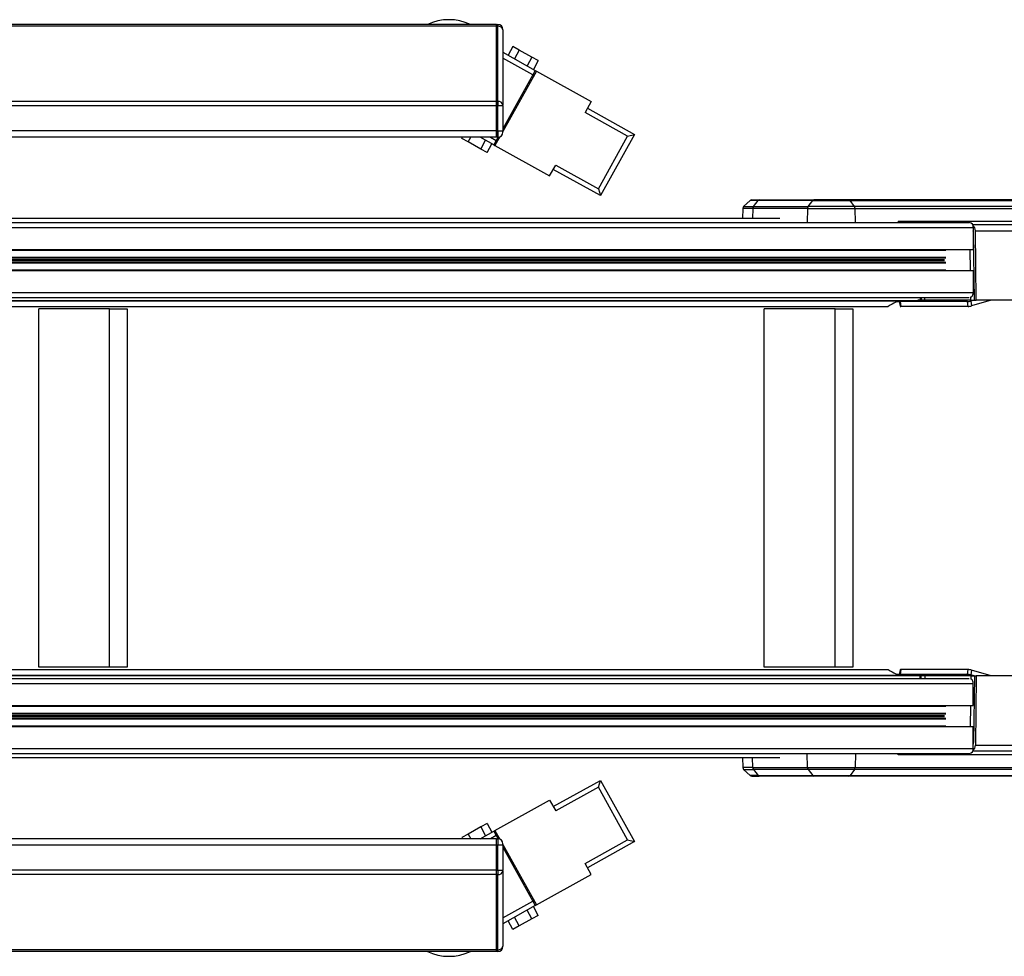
# Model space of a CAD drawing. Header units: millimetres. Extents: x 0 to 420, y 0 to 297.
# Tile 6 of 30: x 152 to 207, y 74 to 126. Entities that reach past the tile are written whole.
import ezdxf

# ---------------------------------------------------------------- set-up
doc = ezdxf.new("R2010")
doc.units = ezdxf.units.MM

msp = doc.modelspace()

# ---------------------------------------------------------------- linework, layer by layer
at = {"color": 7, "linetype": 'Continuous', "lineweight": 25}
for p, q in [((178.4867, 126.1422), (102.6476, 126.1422)), ((178.4867, 126.0403), (102.6642, 126.0403)), ((178.4867, 126.1422), (178.4867, 126.0403)), ((178.4867, 126.1422), (178.5563, 126.1422)), ((178.4867, 126.0403), (178.4867, 126.1422)), ((178.4867, 126.0403), (178.4867, 121.8616)), ((178.5563, 126.0403), (178.4867, 126.0403)), ((178.4867, 121.8616), (178.4867, 126.0403)), ((178.5563, 126.1422), (178.5563, 126.0403)), ((178.5563, 121.8616), (178.5563, 126.0403)), ((178.8345, 125.8436), (178.8345, 125.8639)), ((178.8345, 125.8436), (178.8345, 121.6648)), ((179.4002, 124.9168), (179.1292, 124.4307)), ((179.751, 124.7212), (179.4002, 124.9168)), ((179.751, 124.7212), (179.48, 124.2351)), ((180.4526, 124.3302), (179.751, 124.7212)), ((178.8345, 124.5949), (180.6405, 123.5883)), ((180.5051, 123.3453), (178.8345, 124.2764)), ((180.4526, 124.3302), (180.1817, 123.8441)), ((180.8034, 124.1346), (180.4526, 124.3302)), ((180.8034, 124.1346), (180.5325, 123.6485)), ((180.7013, 123.5544), (178.8345, 120.2052)), ((180.5051, 123.3453), (178.8345, 120.3481)), ((180.4304, 123.0683), (180.3696, 123.1022)), ((180.6405, 123.5883), (180.5051, 123.3453)), ((180.5051, 123.3453), (180.5658, 123.3114)), ((180.6405, 123.5883), (180.7013, 123.5544)), ((180.7013, 123.5544), (183.7394, 121.8611)), ((180.1594, 122.5822), (180.0987, 122.6161)), ((180.3019, 122.9807), (180.3626, 122.9468)), ((178.4867, 121.6156), (101.6766, 121.6156)), ((178.4867, 121.8616), (101.7868, 121.8616)), ((178.4867, 121.8616), (178.4867, 121.6156)), ((178.4867, 121.8616), (178.5563, 121.8616)), ((178.4867, 121.6156), (178.4867, 121.8616)), ((178.4867, 121.6156), (178.4867, 120.2293)), ((178.5563, 121.6156), (178.4867, 121.6156)), ((178.4867, 120.2293), (178.4867, 121.6156)), ((178.5563, 121.8616), (178.5563, 121.6156)), ((178.8345, 121.6156), (178.5563, 121.6156)), ((178.5563, 120.2293), (178.5563, 121.6156)), ((178.8345, 121.6156), (178.8345, 121.6648)), ((178.8345, 121.6156), (178.8345, 120.2293)), ((183.7394, 121.8611), (183.4007, 121.2534)), ((183.5362, 121.4965), (186.149, 120.0402)), ((185.7705, 119.9326), (183.4007, 121.2534)), ((178.8794, 120.4287), (178.9402, 120.3948)), ((178.4867, 120.2293), (100.8484, 120.2293)), ((178.4867, 119.8815), (141.8963, 119.8815)), ((176.5553, 119.8127), (176.5936, 119.8815)), ((176.9061, 119.6172), (176.5553, 119.8127)), ((176.9061, 119.6172), (177.0534, 119.8815)), ((178.3375, 119.4565), (177.575, 119.8815)), ((178.1465, 119.8815), (178.473, 119.6995)), ((178.6668, 119.9044), (178.3983, 119.4226)), ((178.5748, 119.8821), (178.473, 119.6995)), ((178.4867, 120.2293), (178.4867, 119.8815)), ((178.4867, 120.2293), (178.5563, 120.2293)), ((178.4867, 119.8815), (178.4867, 120.2293)), ((178.5563, 119.8815), (178.4867, 119.8815)), ((178.5563, 120.2293), (178.5563, 119.8815)), ((178.5563, 120.2293), (178.8345, 120.2293)), ((178.8345, 120.1597), (178.8345, 120.2293)), ((184.1448, 117.016), (185.7705, 119.9326)), ((186.149, 120.0402), (184.2524, 116.6375)), ((185.7705, 119.9326), (186.149, 120.0402)), ((177.6077, 119.2261), (176.9061, 119.6172)), ((177.6077, 119.2261), (177.8787, 119.7122)), ((177.9585, 119.0306), (178.2295, 119.5167)), ((178.473, 119.6995), (178.3375, 119.4565)), ((178.3375, 119.4565), (178.3983, 119.4226)), ((178.3983, 119.4226), (181.4364, 117.7292)), ((178.5338, 119.6656), (178.473, 119.6995)), ((177.9585, 119.0306), (177.6077, 119.2261)), ((181.4364, 117.7292), (181.7751, 118.3368)), ((181.7751, 118.3368), (184.1448, 117.016)), ((184.2524, 116.6375), (181.6396, 118.0938)), ((184.1448, 117.016), (184.2524, 116.6375)), ((192.5747, 116.3659), (192.2096, 116.0255)), ((192.2096, 116.0255), (192.7558, 116.0255)), ((193.014, 116.3659), (192.5747, 116.3659)), ((192.6695, 116.4033), (193.0811, 116.4033)), ((192.7558, 116.0255), (193.014, 116.3659)), ((192.7558, 116.0255), (195.7922, 116.0255)), ((196.0504, 116.3659), (193.014, 116.3659)), ((193.0811, 116.4033), (196.1174, 116.4033)), ((195.7922, 116.0255), (196.0504, 116.3659)), ((198.3709, 116.0255), (195.7922, 116.0255)), ((196.0504, 116.3659), (198.1243, 116.3659)), ((198.0602, 116.4033), (196.1174, 116.4033)), ((217.0099, 116.4033), (198.0602, 116.4033)), ((198.3709, 116.0255), (198.1243, 116.3659)), ((198.1243, 116.3659), (217.074, 116.3659)), ((217.3206, 116.0255), (198.3709, 116.0255)), ((192.1654, 115.9286), (192.1459, 115.3683)), ((192.7246, 115.9286), (192.1654, 115.9286)), ((192.7246, 115.9286), (192.7108, 115.3683)), ((195.761, 115.9286), (192.7246, 115.9286)), ((195.761, 115.9286), (195.7418, 115.1512)), ((195.761, 115.9286), (198.4007, 115.9286)), ((198.4007, 115.9286), (217.3505, 115.9286)), ((198.4191, 115.1512), (198.4007, 115.9286)), ((89.6648, 115.1512), (204.7668, 115.1512)), ((89.8616, 114.8729), (204.9635, 114.8729)), ((194.2289, 115.3683), (90.8855, 115.3683)), ((200.795, 115.2134), (200.7958, 115.1512)), ((200.795, 115.2134), (217.3673, 115.2134)), ((219.3547, 115.012), (204.9372, 115.012)), ((204.9635, 114.8729), (204.9635, 113.6416)), ((204.9635, 114.5372), (204.9913, 114.5372)), ((205.037, 110.8382), (204.9913, 114.5372)), ((205.1354, 110.8382), (205.088, 114.6764)), ((205.088, 114.6764), (219.6005, 114.6764)), ((89.7026, 113.6068), (203.4505, 113.6068)), ((89.8616, 113.6416), (204.9635, 113.6416)), ((204.8097, 112.4869), (204.7883, 113.6416)), ((89.7146, 113.2178), (203.4481, 113.2178)), ((89.7154, 113.1932), (203.4408, 113.1932)), ((89.7186, 113.0888), (203.3665, 113.0888)), ((89.7201, 113.0397), (203.3662, 113.0397)), ((89.7233, 112.9353), (203.4392, 112.9353)), ((89.7241, 112.9107), (203.4462, 112.9107)), ((89.7361, 112.5217), (203.4438, 112.5217)), ((89.8616, 112.4869), (204.9635, 112.4869)), ((204.9635, 112.4869), (204.9635, 111.2556)), ((89.8616, 111.2556), (204.9635, 111.2556)), ((85.1493, 110.4904), (200.2512, 110.4904)), ((86.0478, 110.7975), (201.1498, 110.7975)), ((86.753, 110.8213), (201.855, 110.8213)), ((89.7838, 110.9773), (204.7427, 110.9773)), ((200.8624, 110.7631), (200.9033, 110.491)), ((204.6421, 110.7549), (200.9037, 110.7549)), ((200.9037, 110.7549), (200.9446, 110.4827)), ((202.0267, 110.8382), (201.9002, 110.8382)), ((202.0287, 110.9479), (202.0267, 110.8382)), ((202.0758, 110.8382), (202.0267, 110.8382)), ((202.0529, 110.9479), (202.0712, 110.9773)), ((202.0758, 110.9773), (202.0758, 110.8382)), ((202.2824, 110.8382), (202.0758, 110.8382)), ((202.2824, 110.8382), (202.2816, 110.9773)), ((204.8402, 110.8382), (202.2824, 110.8382)), ((204.683, 110.4827), (204.6421, 110.7549)), ((205.0176, 110.8382), (204.8367, 110.7838)), ((204.8367, 110.7838), (204.8776, 110.5116)), ((204.8402, 110.8382), (204.837, 111.0112)), ((204.8402, 110.8382), (205.037, 110.8382)), ((205.9565, 110.836), (204.8776, 110.5116)), ((205.037, 110.8382), (205.1354, 110.8382)), ((214.1861, 110.8382), (205.1354, 110.8382)), ((205.9565, 110.836), (205.9562, 110.8382)), ((156.99, 110.3513), (153.0549, 110.3513)), ((153.0549, 90.4561), (153.0549, 110.3513)), ((156.99, 90.4561), (156.99, 110.3513)), ((156.99, 110.3513), (157.9738, 110.3513)), ((157.9738, 110.3513), (157.9738, 90.4561)), ((193.355, 90.4561), (193.355, 110.3513)), ((197.2901, 110.3513), (193.355, 110.3513)), ((197.2901, 110.3513), (198.2738, 110.3513)), ((197.2901, 90.4561), (197.2901, 110.3513)), ((198.2738, 110.3513), (198.2738, 90.4561)), ((204.683, 110.4827), (200.9446, 110.4827)), ((85.1493, 90.317), (200.2512, 90.317)), ((156.99, 90.4561), (153.0549, 90.4561)), ((157.9738, 90.4561), (156.99, 90.4561)), ((197.2901, 90.4561), (193.355, 90.4561)), ((198.2738, 90.4561), (197.2901, 90.4561)), ((200.9033, 90.3164), (200.8624, 90.0442)), ((200.9446, 90.3246), (200.9037, 90.0525)), ((204.683, 90.3246), (200.9446, 90.3246)), ((204.6421, 90.0525), (204.683, 90.3246)), ((204.8776, 90.2957), (204.8367, 90.0235)), ((205.9565, 89.9714), (204.8776, 90.2957)), ((86.0478, 90.0099), (201.1498, 90.0099)), ((86.753, 89.986), (201.855, 89.986)), ((89.7838, 89.83), (204.7427, 89.83)), ((204.6421, 90.0525), (200.9037, 90.0525)), ((202.0267, 89.9691), (201.9002, 89.9691)), ((202.0287, 89.8594), (202.0267, 89.9691)), ((202.0758, 89.9691), (202.0267, 89.9691)), ((202.0529, 89.8594), (202.0712, 89.83)), ((202.0758, 89.83), (202.0758, 89.9691)), ((202.2824, 89.9691), (202.0758, 89.9691)), ((202.2824, 89.9691), (202.2816, 89.83)), ((204.8402, 89.9691), (202.2824, 89.9691)), ((205.0176, 89.9691), (204.8367, 90.0235)), ((204.8402, 89.9691), (204.837, 89.7962)), ((204.8402, 89.9691), (205.037, 89.9691)), ((205.037, 89.9691), (204.9913, 86.2701)), ((205.037, 89.9691), (205.1354, 89.9691)), ((205.1354, 89.9691), (205.088, 86.131)), ((214.1861, 89.9691), (205.1354, 89.9691)), ((205.9565, 89.9714), (205.9562, 89.9691)), ((89.8616, 89.5518), (204.9635, 89.5518)), ((204.9635, 88.3205), (204.9635, 89.5518)), ((89.7361, 88.2857), (203.4438, 88.2857)), ((89.8616, 88.3205), (204.9635, 88.3205)), ((204.8097, 88.3205), (204.7883, 87.1657)), ((89.7146, 87.5896), (203.4481, 87.5896)), ((89.7154, 87.6142), (203.4408, 87.6142)), ((89.7186, 87.7185), (203.3665, 87.7185)), ((89.7201, 87.7677), (203.3662, 87.7677)), ((89.7233, 87.8721), (203.4392, 87.8721)), ((89.7241, 87.8966), (203.4462, 87.8966)), ((89.7026, 87.2005), (203.4505, 87.2005)), ((89.8616, 87.1657), (204.9635, 87.1657)), ((204.9635, 85.9345), (204.9635, 87.1657)), ((89.8616, 85.9345), (204.9635, 85.9345)), ((204.9635, 86.2701), (204.9913, 86.2701)), ((205.088, 86.131), (219.6005, 86.131)), ((89.6648, 85.6562), (204.7668, 85.6562)), ((90.8855, 85.4391), (194.2289, 85.4391)), ((192.1459, 85.4391), (192.1654, 84.8788)), ((192.7246, 84.8788), (192.7108, 85.4391)), ((195.761, 84.8788), (195.7418, 85.6562)), ((198.4191, 85.6562), (198.4007, 84.8788)), ((200.795, 85.5939), (200.7958, 85.6562)), ((217.3673, 85.5939), (200.795, 85.5939)), ((219.3547, 85.7953), (204.9372, 85.7953)), ((192.7246, 84.8788), (192.1654, 84.8788)), ((192.7246, 84.8788), (195.761, 84.8788)), ((195.761, 84.8788), (198.4007, 84.8788)), ((198.4007, 84.8788), (217.3505, 84.8788)), ((192.2096, 84.7819), (192.5747, 84.4414)), ((192.2096, 84.7819), (192.7558, 84.7819)), ((193.014, 84.4414), (192.5747, 84.4414)), ((192.6695, 84.4041), (193.0811, 84.4041)), ((195.7922, 84.7819), (192.7558, 84.7819)), ((192.7558, 84.7819), (193.014, 84.4414)), ((193.014, 84.4414), (196.0504, 84.4414)), ((196.1174, 84.4041), (193.0811, 84.4041)), ((198.3709, 84.7819), (195.7922, 84.7819)), ((195.7922, 84.7819), (196.0504, 84.4414)), ((196.0504, 84.4414), (198.1243, 84.4414)), ((198.0602, 84.4041), (196.1174, 84.4041)), ((217.0099, 84.4041), (198.0602, 84.4041)), ((198.3709, 84.7819), (198.1243, 84.4414)), ((198.1243, 84.4414), (217.074, 84.4414)), ((217.3206, 84.7819), (198.3709, 84.7819)), ((181.6396, 82.7136), (184.2524, 84.1699)), ((184.1448, 83.7914), (181.7751, 82.4705)), ((184.1448, 83.7914), (184.2524, 84.1699)), ((185.7705, 80.8748), (184.1448, 83.7914)), ((184.2524, 84.1699), (186.149, 80.7672)), ((178.3983, 81.3848), (181.4364, 83.0782)), ((181.4364, 83.0782), (181.7751, 82.4705)), ((177.6077, 81.5812), (176.9061, 81.1902)), ((177.9585, 81.7768), (177.6077, 81.5812)), ((177.6077, 81.5812), (177.8787, 81.0951)), ((177.9585, 81.7768), (178.2295, 81.2907)), ((176.9061, 81.1902), (176.5553, 80.9946)), ((176.5553, 80.9946), (176.5936, 80.9259)), ((176.9061, 81.1902), (177.0534, 80.9259)), ((177.575, 80.9259), (178.3375, 81.3509)), ((178.473, 81.1079), (178.1465, 80.9259)), ((178.3375, 81.3509), (178.3983, 81.3848)), ((178.3375, 81.3509), (178.473, 81.1079)), ((178.3983, 81.3848), (178.6668, 80.903)), ((178.473, 81.1079), (178.5338, 81.1417)), ((178.473, 81.1079), (178.5748, 80.9253)), ((178.4867, 80.5781), (88.0541, 80.5781)), ((178.4867, 80.9259), (141.8963, 80.9259)), ((178.4867, 80.5781), (178.4867, 80.9259)), ((178.4867, 80.9259), (178.5563, 80.9259)), ((178.4867, 80.5781), (178.4867, 80.9259)), ((178.4867, 79.1917), (178.4867, 80.5781)), ((178.5563, 80.5781), (178.4867, 80.5781)), ((178.4867, 79.1917), (178.4867, 80.5781)), ((178.5563, 80.9259), (178.5563, 80.5781)), ((178.8345, 80.5781), (178.5563, 80.5781)), ((178.5563, 79.1917), (178.5563, 80.5781)), ((178.8345, 80.5781), (178.8345, 80.6476)), ((178.8345, 80.6021), (180.7013, 77.2529)), ((178.8345, 80.5781), (178.8345, 79.1917)), ((178.8345, 80.4593), (180.5051, 77.4621)), ((178.9402, 80.4126), (178.8794, 80.3787)), ((183.4007, 79.5539), (185.7705, 80.8748)), ((186.149, 80.7672), (183.5362, 79.3109)), ((185.7705, 80.8748), (186.149, 80.7672)), ((183.7394, 78.9463), (183.4007, 79.5539)), ((178.4867, 79.1917), (88.0541, 79.1917)), ((178.4867, 78.9458), (88.0541, 78.9458)), ((178.4867, 78.9458), (178.4867, 79.1917)), ((178.4867, 79.1917), (178.5563, 79.1917)), ((178.4867, 78.9458), (178.4867, 79.1917)), ((178.4867, 74.767), (178.4867, 78.9458)), ((178.5563, 78.9458), (178.4867, 78.9458)), ((178.4867, 74.767), (178.4867, 78.9458)), ((178.5563, 79.1917), (178.8345, 79.1917)), ((178.5563, 79.1917), (178.5563, 78.9458)), ((178.5563, 74.767), (178.5563, 78.9458)), ((178.8345, 79.1426), (178.8345, 79.1917)), ((178.8345, 79.1426), (178.8345, 74.9638)), ((180.7013, 77.2529), (183.7394, 78.9463)), ((180.0987, 78.1913), (180.1594, 78.2251)), ((180.3626, 77.8606), (180.3019, 77.8267)), ((180.3696, 77.7052), (180.4304, 77.739)), ((178.8345, 76.531), (180.5051, 77.4621)), ((180.6405, 77.2191), (178.8345, 76.2124)), ((180.5658, 77.496), (180.5051, 77.4621)), ((180.5051, 77.4621), (180.6405, 77.2191)), ((180.8034, 76.6727), (180.5325, 77.1588)), ((180.6405, 77.2191), (180.7013, 77.2529)), ((180.4526, 76.4772), (180.1817, 76.9633)), ((180.8034, 76.6727), (180.4526, 76.4772)), ((179.4002, 75.8906), (179.1292, 76.3767)), ((179.751, 76.0861), (179.4002, 75.8906)), ((179.751, 76.0861), (179.48, 76.5722)), ((180.4526, 76.4772), (179.751, 76.0861)), ((178.8345, 74.9434), (178.8345, 74.9638)), ((178.4867, 74.767), (88.0541, 74.767)), ((178.4867, 74.6652), (88.0541, 74.6652)), ((178.4867, 74.6652), (178.4867, 74.767)), ((178.4867, 74.767), (178.5563, 74.767)), ((178.4867, 74.6652), (178.4867, 74.767)), ((178.5563, 74.6652), (178.4867, 74.6652)), ((178.5563, 74.767), (178.5563, 74.6652))]:
    msp.add_line(p, q, dxfattribs=at)
at = {"color": 7, "linetype": 'Continuous', "lineweight": 25, "flags": 128}
for points in [[(200.8652, 110.7682), (200.8647, 110.7678), (200.8623, 110.7634), (200.8653, 110.7598), (200.8734, 110.7571), (200.8864, 110.7555), (200.9037, 110.7549)], [(200.9037, 90.0525), (200.8864, 90.0519), (200.8734, 90.0503), (200.8653, 90.0476), (200.8623, 90.044), (200.8647, 90.0396), (200.8652, 90.0391)]]:
    msp.add_lwpolyline(points, dxfattribs=at)
at = {"color": 7, "linetype": 'Continuous', "lineweight": 25}
for centre, radius, start, end in [((175.8433, 123.5544), 2.8521, 65.13718, 114.86282), ((178.5563, 125.8639), 0.2783, 0, 90), ((178.5911, 125.7944), 0.2484, 11.42175, 98.04947), ((178.5911, 121.6156), 0.2484, 11.42175, 98.04947), ((178.5563, 120.1597), 0.2783, 270, 0), ((192.3045, 115.9237), 0.1391, 133, 178), ((192.6695, 116.2642), 0.1391, 90, 133), ((192.8933, 115.9277), 0.1687, 144.5732, 179.70402), ((193.0848, 116.3177), 0.0857, 92.50294, 145.7391), ((195.9296, 115.9277), 0.1687, 144.5732, 179.70402), ((196.1212, 116.3177), 0.0857, 92.50294, 145.7391), ((198.0559, 116.3223), 0.0811, 32.52158, 86.98881), ((198.2268, 115.9281), 0.174, 0.17258, 34.05297), ((204.7176, 114.9077), 0.2484, 351.95053, 78.57825), ((204.6595, 111.2396), 0.3045, 311.39772, 3.01477), ((201.1698, 109.2709), 1.5267, 90.75062, 126.98753), ((200.9333, 110.5337), 0.0523, 234.929, 282.51293), ((201.1496, 121.2427), 10.4452, 270.00087, 273.8721), ((201.8393, 111.0406), 0.2198, 274.09124, 292.98125), ((204.6245, 111.542), 0.7873, 271.27658, 285.63248), ((204.6654, 111.2698), 0.7873, 271.27658, 285.63248), ((205.9717, 110.786), 0.0522, 90.07173, 106.83734), ((201.1698, 91.5364), 1.5267, 233.01247, 269.24938), ((200.9333, 90.2736), 0.0523, 77.48707, 125.071), ((204.6654, 89.5376), 0.7873, 74.36752, 88.72342), ((201.1496, 79.5647), 10.4452, 86.1279, 89.99913), ((201.8393, 89.7668), 0.2198, 67.01875, 85.90876), ((204.6245, 89.2654), 0.7873, 74.36752, 88.72342), ((204.6595, 89.5678), 0.3045, 356.98523, 48.60228), ((205.9717, 90.0214), 0.0522, 253.16266, 269.92827), ((204.7176, 85.8997), 0.2484, 281.42175, 8.04947), ((192.3045, 84.8836), 0.1391, 182, 227), ((192.8933, 84.8797), 0.1687, 180.29598, 215.4268), ((195.9296, 84.8797), 0.1687, 180.29598, 215.4268), ((198.2268, 84.8793), 0.174, 325.94703, 359.82742), ((192.6695, 84.5432), 0.1391, 227, 270), ((193.0848, 84.4897), 0.0857, 214.2609, 267.49706), ((196.1212, 84.4897), 0.0857, 214.2609, 267.49706), ((198.0559, 84.485), 0.0811, 273.01119, 327.47842), ((178.5563, 80.6476), 0.2783, 0, 90), ((178.5911, 79.1917), 0.2484, 261.95053, 348.57825), ((178.5911, 75.013), 0.2484, 261.95053, 348.57825), ((178.5563, 74.9434), 0.2783, 270, 0), ((175.8433, 77.2529), 2.8521, 245.13718, 294.86282)]:
    msp.add_arc(centre, radius, start, end, dxfattribs=at)
for centre, major_axis, ratio, start_param, end_param in [((200.9428, 115.2207), (0.0054, 0.2087), 0.7075453, 1.6239581, 1.9288884), ((204.842, 114.6642), (0.0086, 0.3478), 0.7068915, 4.7647382, 5.8717871), ((204.7453, 114.5251), (0.0086, 0.3478), 0.7068915, 4.7647382, 5.2270869), ((204.842, 86.1432), (-0.0086, 0.3478), 0.7068915, 3.5529908, 4.6600397), ((204.7453, 86.2823), (-0.0086, 0.3478), 0.7068915, 4.1976911, 4.6600397), ((200.9428, 85.5866), (-0.0054, 0.2087), 0.7075453, 1.2127043, 1.5176346)]:
    msp.add_ellipse(centre, major_axis=major_axis, ratio=ratio, start_param=start_param, end_param=end_param, dxfattribs=at)

doc.saveas('drawing.dxf')
